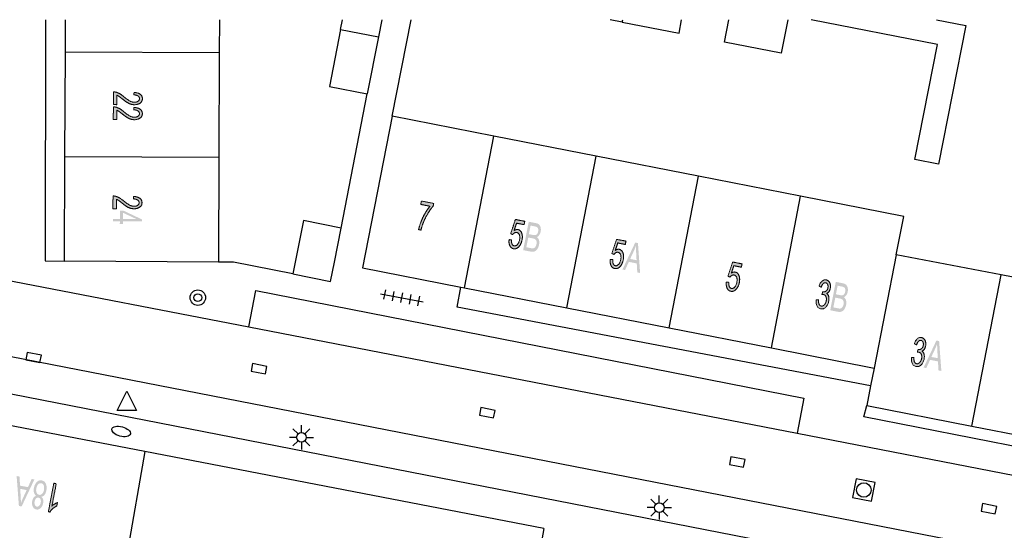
# Model space of a CAD drawing. Header units: metres. Extents: x 134521 to 134907, y 396000 to 396359.
# Tile 130 of 135: x 134761 to 134812, y 396333 to 396359. Entities that reach past the tile are written whole.
import ezdxf

# ---------------------------------------------------------------- set-up
doc = ezdxf.new("R2010")
doc.units = ezdxf.units.M
doc.header["$MEASUREMENT"] = 0

msp = doc.modelspace()

# ---------------------------------------------------------------- hatches: boundary and pattern name
at = {"linetype": 'Continuous', "lineweight": 0, "extrusion": (0, 0, -1)}
h = msp.add_hatch(color=251, dxfattribs=at)
edge = h.paths.add_edge_path()
edge.add_line((-134766.079, 396354.944), (-134765.902, 396354.945))
edge.add_line((-134765.902, 396354.945), (-134765.905, 396355.606))
edge.add_spline(control_points=[(-134765.905, 396355.606), (-134765.971, 396355.607), (-134766.033, 396355.591), (-134766.134, 396355.565), (-134766.232, 396355.509), (-134766.33, 396355.453), (-134766.458, 396355.348), (-134766.658, 396355.184), (-134766.775, 396355.127), (-134766.892, 396355.069), (-134766.997, 396355.069), (-134767.106, 396355.068), (-134767.181, 396355.12), (-134767.257, 396355.172), (-134767.257, 396355.256), (-134767.257, 396355.344), (-134767.178, 396355.398), (-134767.098, 396355.451), (-134766.957, 396355.452)], knot_values=[0, 0, 0, 0.111111, 0.111111, 0.222222, 0.222222, 0.333333, 0.333333, 0.444444, 0.444444, 0.555556, 0.555556, 0.666667, 0.666667, 0.777778, 0.777778, 0.888889, 0.888889, 1, 1, 1], degree=2, periodic=0)
edge.add_line((-134766.957, 396355.452), (-134766.977, 396355.579))
edge.add_spline(control_points=[(-134766.977, 396355.579), (-134767.189, 396355.565), (-134767.299, 396355.48), (-134767.41, 396355.395), (-134767.409, 396355.252), (-134767.409, 396355.108), (-134767.289, 396355.025), (-134767.169, 396354.941), (-134766.992, 396354.942), (-134766.902, 396354.942), (-134766.815, 396354.967), (-134766.728, 396354.992), (-134766.632, 396355.05), (-134766.536, 396355.107), (-134766.369, 396355.24), (-134766.23, 396355.351), (-134766.181, 396355.382), (-134766.131, 396355.414), (-134766.081, 396355.434)], knot_values=[0, 0, 0, 0.111111, 0.111111, 0.222222, 0.222222, 0.333333, 0.333333, 0.444444, 0.444444, 0.555556, 0.555556, 0.666667, 0.666667, 0.777778, 0.777778, 0.888889, 0.888889, 1, 1, 1], degree=2, periodic=0)
edge.add_line((-134766.081, 396355.434), (-134766.079, 396354.944))
h = msp.add_hatch(color=251, dxfattribs=at)
edge = h.paths.add_edge_path()
edge.add_line((-134766.076, 396354.168), (-134765.899, 396354.168))
edge.add_line((-134765.899, 396354.168), (-134765.902, 396354.829))
edge.add_spline(control_points=[(-134765.902, 396354.829), (-134765.968, 396354.83), (-134766.03, 396354.814), (-134766.131, 396354.789), (-134766.229, 396354.733), (-134766.327, 396354.677), (-134766.455, 396354.571), (-134766.655, 396354.408), (-134766.772, 396354.35), (-134766.889, 396354.292), (-134766.993, 396354.292), (-134767.103, 396354.292), (-134767.178, 396354.343), (-134767.254, 396354.395), (-134767.254, 396354.479), (-134767.254, 396354.567), (-134767.175, 396354.621), (-134767.095, 396354.674), (-134766.954, 396354.676)], knot_values=[0, 0, 0, 0.111111, 0.111111, 0.222222, 0.222222, 0.333333, 0.333333, 0.444444, 0.444444, 0.555556, 0.555556, 0.666667, 0.666667, 0.777778, 0.777778, 0.888889, 0.888889, 1, 1, 1], degree=2, periodic=0)
edge.add_line((-134766.954, 396354.676), (-134766.974, 396354.802))
edge.add_spline(control_points=[(-134766.974, 396354.802), (-134767.185, 396354.788), (-134767.296, 396354.703), (-134767.407, 396354.618), (-134767.406, 396354.476), (-134767.405, 396354.332), (-134767.285, 396354.248), (-134767.165, 396354.165), (-134766.989, 396354.165), (-134766.899, 396354.166), (-134766.812, 396354.191), (-134766.725, 396354.216), (-134766.629, 396354.273), (-134766.533, 396354.33), (-134766.366, 396354.463), (-134766.227, 396354.574), (-134766.178, 396354.605), (-134766.128, 396354.637), (-134766.078, 396354.658)], knot_values=[0, 0, 0, 0.111111, 0.111111, 0.222222, 0.222222, 0.333333, 0.333333, 0.444444, 0.444444, 0.555556, 0.555556, 0.666667, 0.666667, 0.777778, 0.777778, 0.888889, 0.888889, 1, 1, 1], degree=2, periodic=0)
edge.add_line((-134766.078, 396354.658), (-134766.076, 396354.168))
h = msp.add_hatch(color=251, dxfattribs=at)
edge = h.paths.add_edge_path()
edge.add_line((-134766.058, 396349.553), (-134765.881, 396349.554))
edge.add_line((-134765.881, 396349.554), (-134765.884, 396350.215))
edge.add_spline(control_points=[(-134765.884, 396350.215), (-134765.95, 396350.216), (-134766.012, 396350.2), (-134766.113, 396350.174), (-134766.211, 396350.118), (-134766.309, 396350.062), (-134766.437, 396349.957), (-134766.637, 396349.793), (-134766.754, 396349.736), (-134766.871, 396349.678), (-134766.976, 396349.678), (-134767.085, 396349.677), (-134767.16, 396349.729), (-134767.236, 396349.781), (-134767.236, 396349.865), (-134767.236, 396349.953), (-134767.157, 396350.007), (-134767.077, 396350.06), (-134766.936, 396350.061)], knot_values=[0, 0, 0, 0.111111, 0.111111, 0.222222, 0.222222, 0.333333, 0.333333, 0.444444, 0.444444, 0.555556, 0.555556, 0.666667, 0.666667, 0.777778, 0.777778, 0.888889, 0.888889, 1, 1, 1], degree=2, periodic=0)
edge.add_line((-134766.936, 396350.061), (-134766.956, 396350.188))
edge.add_spline(control_points=[(-134766.956, 396350.188), (-134767.168, 396350.174), (-134767.278, 396350.089), (-134767.389, 396350.004), (-134767.388, 396349.861), (-134767.388, 396349.717), (-134767.268, 396349.634), (-134767.148, 396349.55), (-134766.971, 396349.551), (-134766.881, 396349.552), (-134766.794, 396349.576), (-134766.707, 396349.601), (-134766.611, 396349.659), (-134766.515, 396349.716), (-134766.348, 396349.849), (-134766.209, 396349.96), (-134766.16, 396349.991), (-134766.11, 396350.023), (-134766.06, 396350.043)], knot_values=[0, 0, 0, 0.111111, 0.111111, 0.222222, 0.222222, 0.333333, 0.333333, 0.444444, 0.444444, 0.555556, 0.555556, 0.666667, 0.666667, 0.777778, 0.777778, 0.888889, 0.888889, 1, 1, 1], degree=2, periodic=0)
edge.add_line((-134766.06, 396350.043), (-134766.058, 396349.553))
h = msp.add_hatch(color=251, dxfattribs=at)
edge = h.paths.add_edge_path()
edge.add_line((-134781.844, 396349.776), (-134781.878, 396349.95))
edge.add_line((-134781.878, 396349.95), (-134782.513, 396349.825))
edge.add_line((-134782.513, 396349.825), (-134782.486, 396349.685))
edge.add_spline(control_points=[(-134782.486, 396349.685), (-134782.363, 396349.553), (-134782.222, 396349.323), (-134782.082, 396349.093), (-134781.98, 396348.841), (-134781.908, 396348.664), (-134781.855, 396348.446)], knot_values=[0, 0, 0, 0.333333, 0.333333, 0.666667, 0.666667, 1, 1, 1], degree=2, periodic=0)
edge.add_line((-134781.855, 396348.446), (-134781.731, 396348.47))
edge.add_spline(control_points=[(-134781.731, 396348.47), (-134781.767, 396348.643), (-134781.859, 396348.881), (-134781.95, 396349.118), (-134782.076, 396349.331), (-134782.202, 396349.543), (-134782.325, 396349.682)], knot_values=[0, 0, 0, 0.333333, 0.333333, 0.666667, 0.666667, 1, 1, 1], degree=2, periodic=0)
edge.add_line((-134782.325, 396349.682), (-134781.844, 396349.776))
at = {"linetype": 'Continuous', "lineweight": 0}
h = msp.add_hatch(color=251, dxfattribs=at)
h.paths.add_polyline_path([(134766.406, 396348.769), (134766.237, 396348.77), (134766.238, 396348.905), (134765.879, 396348.906), (134765.879, 396349.029), (134766.238, 396349.027), (134766.24, 396349.461), (134766.409, 396349.46), (134767.379, 396349.001), (134767.379, 396348.9), (134766.407, 396348.904)])
h.paths.add_polyline_path([(134767.085, 396349.024), (134766.407, 396349.027), (134766.409, 396349.34)], flags=16)
at = {"linetype": 'Continuous', "lineweight": 0, "extrusion": (0, 0, -1)}
h = msp.add_hatch(color=251, dxfattribs=at)
edge = h.paths.add_edge_path()
edge.add_line((-134786.425, 396347.952), (-134786.554, 396347.943))
edge.add_spline(control_points=[(-134786.554, 396347.943), (-134786.541, 396347.801), (-134786.578, 396347.722), (-134786.616, 396347.642), (-134786.688, 396347.628), (-134786.776, 396347.61), (-134786.855, 396347.697), (-134786.935, 396347.784), (-134786.967, 396347.947), (-134786.997, 396348.102), (-134786.957, 396348.203), (-134786.917, 396348.304), (-134786.822, 396348.322), (-134786.764, 396348.334), (-134786.709, 396348.303), (-134786.655, 396348.272), (-134786.616, 396348.214)], knot_values=[0, 0, 0, 0.125, 0.125, 0.25, 0.25, 0.375, 0.375, 0.5, 0.5, 0.625, 0.625, 0.75, 0.75, 0.875, 0.875, 1, 1, 1], degree=2, periodic=0)
edge.add_line((-134786.616, 396348.214), (-134786.507, 396348.258))
edge.add_line((-134786.507, 396348.258), (-134786.75, 396348.996))
edge.add_line((-134786.75, 396348.996), (-134787.238, 396348.901))
edge.add_line((-134787.238, 396348.901), (-134787.204, 396348.728))
edge.add_line((-134787.204, 396348.728), (-134786.813, 396348.804))
edge.add_line((-134786.813, 396348.804), (-134786.682, 396348.42))
edge.add_spline(control_points=[(-134786.682, 396348.42), (-134786.789, 396348.494), (-134786.886, 396348.475), (-134787.014, 396348.45), (-134787.077, 396348.299), (-134787.139, 396348.148), (-134787.098, 396347.938), (-134787.058, 396347.738), (-134786.952, 396347.608), (-134786.823, 396347.447), (-134786.659, 396347.479), (-134786.526, 396347.506), (-134786.463, 396347.635), (-134786.4, 396347.764), (-134786.425, 396347.952)], knot_values=[0, 0, 0, 0.142857, 0.142857, 0.285714, 0.285714, 0.428571, 0.428571, 0.571429, 0.571429, 0.714286, 0.714286, 0.857143, 0.857143, 1, 1, 1], degree=2, periodic=0)
h = msp.add_hatch(color=251, dxfattribs=at)
edge = h.paths.add_edge_path()
edge.add_line((-134787.155, 396347.408), (-134787.443, 396348.88))
edge.add_line((-134787.443, 396348.88), (-134787.811, 396348.808))
edge.add_spline(control_points=[(-134787.811, 396348.808), (-134787.923, 396348.786), (-134787.982, 396348.728), (-134788.042, 396348.67), (-134788.062, 396348.57), (-134788.082, 396348.469), (-134788.062, 396348.368), (-134788.044, 396348.274), (-134787.993, 396348.197), (-134787.943, 396348.12), (-134787.864, 396348.082), (-134787.946, 396348.026), (-134787.975, 396347.922), (-134788.005, 396347.818), (-134787.979, 396347.69), (-134787.959, 396347.586), (-134787.913, 396347.503), (-134787.866, 396347.42), (-134787.814, 396347.38), (-134787.762, 396347.34), (-134787.692, 396347.328), (-134787.623, 396347.317), (-134787.529, 396347.335)], knot_values=[0, 0, 0, 0.090909, 0.090909, 0.181818, 0.181818, 0.272727, 0.272727, 0.363636, 0.363636, 0.454545, 0.454545, 0.545455, 0.545455, 0.636364, 0.636364, 0.727273, 0.727273, 0.818182, 0.818182, 0.909091, 0.909091, 1, 1, 1], degree=2, periodic=0)
edge.add_line((-134787.529, 396347.335), (-134787.155, 396347.408))
edge = h.paths.add_edge_path(flags=16)
edge.add_line((-134787.319, 396347.557), (-134787.563, 396347.509))
edge.add_spline(control_points=[(-134787.563, 396347.509), (-134787.626, 396347.496), (-134787.653, 396347.498), (-134787.701, 396347.502), (-134787.736, 396347.524), (-134787.772, 396347.546), (-134787.802, 396347.596), (-134787.832, 396347.646), (-134787.846, 396347.716), (-134787.862, 396347.799), (-134787.845, 396347.865), (-134787.828, 396347.931), (-134787.783, 396347.966), (-134787.738, 396348), (-134787.645, 396348.018)], knot_values=[0, 0, 0, 0.142857, 0.142857, 0.285714, 0.285714, 0.428571, 0.428571, 0.571429, 0.571429, 0.714286, 0.714286, 0.857143, 0.857143, 1, 1, 1], degree=2, periodic=0)
edge.add_line((-134787.645, 396348.018), (-134787.418, 396348.063))
edge.add_line((-134787.418, 396348.063), (-134787.319, 396347.557))
edge = h.paths.add_edge_path(flags=16)
edge.add_line((-134787.452, 396348.237), (-134787.664, 396348.195))
edge.add_spline(control_points=[(-134787.664, 396348.195), (-134787.75, 396348.178), (-134787.791, 396348.188), (-134787.845, 396348.2), (-134787.88, 396348.246), (-134787.915, 396348.293), (-134787.93, 396348.37), (-134787.944, 396348.443), (-134787.932, 396348.503), (-134787.919, 396348.564), (-134787.88, 396348.593), (-134787.84, 396348.622), (-134787.735, 396348.642)], knot_values=[0, 0, 0, 0.166667, 0.166667, 0.333333, 0.333333, 0.5, 0.5, 0.666667, 0.666667, 0.833333, 0.833333, 1, 1, 1], degree=2, periodic=0)
edge.add_line((-134787.735, 396348.642), (-134787.539, 396348.681))
edge.add_line((-134787.539, 396348.681), (-134787.452, 396348.237))
h = msp.add_hatch(color=251, dxfattribs=at)
edge = h.paths.add_edge_path()
edge.add_line((-134791.674, 396346.925), (-134791.803, 396346.916))
edge.add_spline(control_points=[(-134791.803, 396346.916), (-134791.79, 396346.775), (-134791.828, 396346.695), (-134791.865, 396346.615), (-134791.938, 396346.601), (-134792.025, 396346.584), (-134792.105, 396346.671), (-134792.184, 396346.758), (-134792.216, 396346.921), (-134792.246, 396347.076), (-134792.206, 396347.177), (-134792.166, 396347.277), (-134792.072, 396347.296), (-134792.013, 396347.307), (-134791.959, 396347.276), (-134791.904, 396347.246), (-134791.865, 396347.187)], knot_values=[0, 0, 0, 0.125, 0.125, 0.25, 0.25, 0.375, 0.375, 0.5, 0.5, 0.625, 0.625, 0.75, 0.75, 0.875, 0.875, 1, 1, 1], degree=2, periodic=0)
edge.add_line((-134791.865, 396347.187), (-134791.756, 396347.232))
edge.add_line((-134791.756, 396347.232), (-134791.999, 396347.969))
edge.add_line((-134791.999, 396347.969), (-134792.487, 396347.874))
edge.add_line((-134792.487, 396347.874), (-134792.453, 396347.701))
edge.add_line((-134792.453, 396347.701), (-134792.062, 396347.778))
edge.add_line((-134792.062, 396347.778), (-134791.932, 396347.393))
edge.add_spline(control_points=[(-134791.932, 396347.393), (-134792.038, 396347.468), (-134792.135, 396347.449), (-134792.264, 396347.424), (-134792.326, 396347.273), (-134792.388, 396347.122), (-134792.347, 396346.912), (-134792.308, 396346.712), (-134792.201, 396346.581), (-134792.072, 396346.421), (-134791.909, 396346.453), (-134791.775, 396346.479), (-134791.712, 396346.608), (-134791.649, 396346.737), (-134791.674, 396346.925)], knot_values=[0, 0, 0, 0.142857, 0.142857, 0.285714, 0.285714, 0.428571, 0.428571, 0.571429, 0.571429, 0.714286, 0.714286, 0.857143, 0.857143, 1, 1, 1], degree=2, periodic=0)
h = msp.add_hatch(color=251, dxfattribs=at)
h.paths.add_polyline_path([(-134793.22, 396346.222), (-134793.108, 396347.772), (-134792.967, 396347.8), (-134792.302, 396346.401), (-134792.44, 396346.375), (-134792.634, 396346.799), (-134793.046, 396346.718), (-134793.073, 396346.251)])
edge = h.paths.add_edge_path(flags=16)
edge.add_line((-134792.703, 396346.95), (-134793.036, 396346.885))
edge.add_line((-134793.036, 396346.885), (-134793.013, 396347.313))
edge.add_spline(control_points=[(-134793.013, 396347.313), (-134793.004, 396347.509), (-134793.004, 396347.632), (-134792.957, 396347.494), (-134792.896, 396347.361)], knot_values=[0, 0, 0, 0.5, 0.5, 1, 1, 1], degree=2, periodic=0)
edge.add_line((-134792.896, 396347.361), (-134792.703, 396346.95))
h = msp.add_hatch(color=251, dxfattribs=at)
edge = h.paths.add_edge_path()
edge.add_line((-134797.693, 396345.747), (-134797.823, 396345.738))
edge.add_spline(control_points=[(-134797.823, 396345.738), (-134797.81, 396345.597), (-134797.847, 396345.517), (-134797.885, 396345.437), (-134797.957, 396345.423), (-134798.045, 396345.406), (-134798.124, 396345.493), (-134798.204, 396345.58), (-134798.235, 396345.743), (-134798.266, 396345.898), (-134798.226, 396345.998), (-134798.186, 396346.099), (-134798.091, 396346.118), (-134798.033, 396346.129), (-134797.978, 396346.098), (-134797.924, 396346.068), (-134797.885, 396346.009)], knot_values=[0, 0, 0, 0.125, 0.125, 0.25, 0.25, 0.375, 0.375, 0.5, 0.5, 0.625, 0.625, 0.75, 0.75, 0.875, 0.875, 1, 1, 1], degree=2, periodic=0)
edge.add_line((-134797.885, 396346.009), (-134797.776, 396346.054))
edge.add_line((-134797.776, 396346.054), (-134798.019, 396346.791))
edge.add_line((-134798.019, 396346.791), (-134798.507, 396346.696))
edge.add_line((-134798.507, 396346.696), (-134798.473, 396346.523))
edge.add_line((-134798.473, 396346.523), (-134798.081, 396346.6))
edge.add_line((-134798.081, 396346.6), (-134797.951, 396346.215))
edge.add_spline(control_points=[(-134797.951, 396346.215), (-134798.058, 396346.29), (-134798.155, 396346.271), (-134798.283, 396346.246), (-134798.345, 396346.095), (-134798.408, 396345.944), (-134798.367, 396345.734), (-134798.327, 396345.534), (-134798.221, 396345.403), (-134798.092, 396345.243), (-134797.929, 396345.275), (-134797.795, 396345.301), (-134797.732, 396345.43), (-134797.669, 396345.559), (-134797.693, 396345.747)], knot_values=[0, 0, 0, 0.142857, 0.142857, 0.285714, 0.285714, 0.428571, 0.428571, 0.571429, 0.571429, 0.714286, 0.714286, 0.857143, 0.857143, 1, 1, 1], degree=2, periodic=0)
h = msp.add_hatch(color=251, dxfattribs=at)
edge = h.paths.add_edge_path()
edge.add_line((-134802.35, 396344.839), (-134802.475, 396344.839))
edge.add_spline(control_points=[(-134802.475, 396344.839), (-134802.466, 396344.681), (-134802.502, 396344.604), (-134802.539, 396344.526), (-134802.611, 396344.512), (-134802.696, 396344.495), (-134802.772, 396344.572), (-134802.847, 396344.649), (-134802.873, 396344.78), (-134802.897, 396344.904), (-134802.859, 396344.996), (-134802.82, 396345.087), (-134802.737, 396345.104), (-134802.703, 396345.11), (-134802.648, 396345.1)], knot_values=[0, 0, 0, 0.142857, 0.142857, 0.285714, 0.285714, 0.428571, 0.428571, 0.571429, 0.571429, 0.714286, 0.714286, 0.857143, 0.857143, 1, 1, 1], degree=2, periodic=0)
edge.add_line((-134802.648, 396345.1), (-134802.692, 396345.256))
edge.add_spline(control_points=[(-134802.692, 396345.256), (-134802.704, 396345.251), (-134802.711, 396345.25), (-134802.788, 396345.235), (-134802.862, 396345.283), (-134802.935, 396345.331), (-134802.959, 396345.456), (-134802.979, 396345.556), (-134802.947, 396345.63), (-134802.915, 396345.704), (-134802.844, 396345.718), (-134802.773, 396345.731), (-134802.714, 396345.674), (-134802.654, 396345.617), (-134802.614, 396345.486)], knot_values=[0, 0, 0, 0.142857, 0.142857, 0.285714, 0.285714, 0.428571, 0.428571, 0.571429, 0.571429, 0.714286, 0.714286, 0.857143, 0.857143, 1, 1, 1], degree=2, periodic=0)
edge.add_line((-134802.614, 396345.486), (-134802.5, 396345.543))
edge.add_spline(control_points=[(-134802.5, 396345.543), (-134802.558, 396345.72), (-134802.656, 396345.804), (-134802.754, 396345.889), (-134802.87, 396345.866), (-134802.951, 396345.85), (-134803.008, 396345.786), (-134803.066, 396345.721), (-134803.084, 396345.624), (-134803.102, 396345.528), (-134803.083, 396345.428), (-134803.064, 396345.333), (-134803.015, 396345.261), (-134802.965, 396345.19), (-134802.889, 396345.157), (-134802.97, 396345.11), (-134803, 396345.005), (-134803.029, 396344.901), (-134803.002, 396344.759), (-134802.964, 396344.566), (-134802.844, 396344.451), (-134802.724, 396344.335), (-134802.581, 396344.363), (-134802.452, 396344.388), (-134802.389, 396344.521), (-134802.326, 396344.653), (-134802.35, 396344.839)], knot_values=[0, 0, 0, 0.076923, 0.076923, 0.153846, 0.153846, 0.230769, 0.230769, 0.307692, 0.307692, 0.384615, 0.384615, 0.461538, 0.461538, 0.538462, 0.538462, 0.615385, 0.615385, 0.692308, 0.692308, 0.769231, 0.769231, 0.846154, 0.846154, 0.923077, 0.923077, 1, 1, 1], degree=2, periodic=0)
h = msp.add_hatch(color=251, dxfattribs=at)
edge = h.paths.add_edge_path()
edge.add_line((-134803.079, 396344.291), (-134803.367, 396345.763))
edge.add_line((-134803.367, 396345.763), (-134803.735, 396345.691))
edge.add_spline(control_points=[(-134803.735, 396345.691), (-134803.847, 396345.669), (-134803.906, 396345.611), (-134803.966, 396345.553), (-134803.986, 396345.453), (-134804.006, 396345.352), (-134803.986, 396345.251), (-134803.968, 396345.157), (-134803.917, 396345.08), (-134803.867, 396345.003), (-134803.788, 396344.965), (-134803.87, 396344.909), (-134803.899, 396344.805), (-134803.929, 396344.701), (-134803.903, 396344.573), (-134803.883, 396344.469), (-134803.837, 396344.386), (-134803.79, 396344.303), (-134803.738, 396344.263), (-134803.686, 396344.223), (-134803.616, 396344.211), (-134803.547, 396344.2), (-134803.453, 396344.218)], knot_values=[0, 0, 0, 0.090909, 0.090909, 0.181818, 0.181818, 0.272727, 0.272727, 0.363636, 0.363636, 0.454545, 0.454545, 0.545455, 0.545455, 0.636364, 0.636364, 0.727273, 0.727273, 0.818182, 0.818182, 0.909091, 0.909091, 1, 1, 1], degree=2, periodic=0)
edge.add_line((-134803.453, 396344.218), (-134803.079, 396344.291))
edge = h.paths.add_edge_path(flags=16)
edge.add_line((-134803.243, 396344.44), (-134803.487, 396344.392))
edge.add_spline(control_points=[(-134803.487, 396344.392), (-134803.55, 396344.379), (-134803.577, 396344.381), (-134803.625, 396344.385), (-134803.66, 396344.407), (-134803.696, 396344.429), (-134803.726, 396344.479), (-134803.756, 396344.529), (-134803.77, 396344.599), (-134803.786, 396344.682), (-134803.769, 396344.748), (-134803.752, 396344.814), (-134803.707, 396344.849), (-134803.662, 396344.883), (-134803.569, 396344.901)], knot_values=[0, 0, 0, 0.142857, 0.142857, 0.285714, 0.285714, 0.428571, 0.428571, 0.571429, 0.571429, 0.714286, 0.714286, 0.857143, 0.857143, 1, 1, 1], degree=2, periodic=0)
edge.add_line((-134803.569, 396344.901), (-134803.342, 396344.946))
edge.add_line((-134803.342, 396344.946), (-134803.243, 396344.44))
edge = h.paths.add_edge_path(flags=16)
edge.add_line((-134803.376, 396345.12), (-134803.588, 396345.078))
edge.add_spline(control_points=[(-134803.588, 396345.078), (-134803.674, 396345.061), (-134803.715, 396345.071), (-134803.769, 396345.083), (-134803.804, 396345.129), (-134803.839, 396345.176), (-134803.854, 396345.253), (-134803.868, 396345.326), (-134803.856, 396345.386), (-134803.843, 396345.447), (-134803.804, 396345.476), (-134803.764, 396345.505), (-134803.659, 396345.525)], knot_values=[0, 0, 0, 0.166667, 0.166667, 0.333333, 0.333333, 0.5, 0.5, 0.666667, 0.666667, 0.833333, 0.833333, 1, 1, 1], degree=2, periodic=0)
edge.add_line((-134803.659, 396345.525), (-134803.463, 396345.564))
edge.add_line((-134803.463, 396345.564), (-134803.376, 396345.12))
h = msp.add_hatch(color=251, dxfattribs=at)
edge = h.paths.add_edge_path()
edge.add_line((-134807.296, 396341.851), (-134807.421, 396341.851))
edge.add_spline(control_points=[(-134807.421, 396341.851), (-134807.412, 396341.693), (-134807.449, 396341.616), (-134807.485, 396341.538), (-134807.557, 396341.524), (-134807.643, 396341.508), (-134807.718, 396341.585), (-134807.794, 396341.662), (-134807.819, 396341.793), (-134807.843, 396341.917), (-134807.805, 396342.009), (-134807.766, 396342.1), (-134807.682, 396342.116), (-134807.648, 396342.123), (-134807.593, 396342.113)], knot_values=[0, 0, 0, 0.142857, 0.142857, 0.285714, 0.285714, 0.428571, 0.428571, 0.571429, 0.571429, 0.714286, 0.714286, 0.857143, 0.857143, 1, 1, 1], degree=2, periodic=0)
edge.add_line((-134807.593, 396342.113), (-134807.637, 396342.268))
edge.add_spline(control_points=[(-134807.637, 396342.268), (-134807.649, 396342.264), (-134807.656, 396342.262), (-134807.733, 396342.248), (-134807.807, 396342.296), (-134807.88, 396342.344), (-134807.904, 396342.47), (-134807.923, 396342.569), (-134807.891, 396342.643), (-134807.859, 396342.717), (-134807.788, 396342.731), (-134807.718, 396342.744), (-134807.658, 396342.687), (-134807.598, 396342.629), (-134807.559, 396342.499)], knot_values=[0, 0, 0, 0.142857, 0.142857, 0.285714, 0.285714, 0.428571, 0.428571, 0.571429, 0.571429, 0.714286, 0.714286, 0.857143, 0.857143, 1, 1, 1], degree=2, periodic=0)
edge.add_line((-134807.559, 396342.499), (-134807.445, 396342.555))
edge.add_spline(control_points=[(-134807.445, 396342.555), (-134807.502, 396342.732), (-134807.6, 396342.817), (-134807.698, 396342.902), (-134807.814, 396342.879), (-134807.895, 396342.864), (-134807.952, 396342.799), (-134808.01, 396342.734), (-134808.028, 396342.638), (-134808.047, 396342.542), (-134808.028, 396342.441), (-134808.009, 396342.346), (-134807.96, 396342.275), (-134807.911, 396342.203), (-134807.835, 396342.17), (-134807.916, 396342.123), (-134807.946, 396342.019), (-134807.975, 396341.915), (-134807.948, 396341.772), (-134807.911, 396341.579), (-134807.791, 396341.463), (-134807.671, 396341.348), (-134807.528, 396341.375), (-134807.399, 396341.4), (-134807.336, 396341.532), (-134807.273, 396341.665), (-134807.296, 396341.851)], knot_values=[0, 0, 0, 0.076923, 0.076923, 0.153846, 0.153846, 0.230769, 0.230769, 0.307692, 0.307692, 0.384615, 0.384615, 0.461538, 0.461538, 0.538462, 0.538462, 0.615385, 0.615385, 0.692308, 0.692308, 0.769231, 0.769231, 0.846154, 0.846154, 0.923077, 0.923077, 1, 1, 1], degree=2, periodic=0)
h = msp.add_hatch(color=251, dxfattribs=at)
h.paths.add_polyline_path([(-134808.843, 396341.147), (-134808.727, 396342.697), (-134808.586, 396342.724), (-134807.924, 396341.324), (-134808.062, 396341.298), (-134808.256, 396341.722), (-134808.667, 396341.643), (-134808.695, 396341.175)])
edge = h.paths.add_edge_path(flags=16)
edge.add_line((-134808.324, 396341.873), (-134808.657, 396341.809))
edge.add_line((-134808.657, 396341.809), (-134808.633, 396342.238))
edge.add_spline(control_points=[(-134808.633, 396342.238), (-134808.623, 396342.433), (-134808.623, 396342.556), (-134808.576, 396342.419), (-134808.516, 396342.285)], knot_values=[0, 0, 0, 0.5, 0.5, 1, 1, 1], degree=2, periodic=0)
edge.add_line((-134808.516, 396342.285), (-134808.324, 396341.873))
h = msp.add_hatch(color=251, dxfattribs=at)
h.paths.add_polyline_path([(-134761.144, 396334.125), (-134761.805, 396335.525), (-134761.667, 396335.552), (-134761.474, 396335.127), (-134761.062, 396335.206), (-134761.034, 396335.674), (-134760.886, 396335.702), (-134761.003, 396334.152)])
edge = h.paths.add_edge_path(flags=16)
edge.add_line((-134761.405, 396334.976), (-134761.072, 396335.04))
edge.add_line((-134761.072, 396335.04), (-134761.096, 396334.611))
edge.add_spline(control_points=[(-134761.096, 396334.611), (-134761.107, 396334.416), (-134761.107, 396334.293), (-134761.153, 396334.43), (-134761.214, 396334.564)], knot_values=[0, 0, 0, 0.5, 0.5, 1, 1, 1], degree=2, periodic=0)
edge.add_line((-134761.214, 396334.564), (-134761.405, 396334.976))
h = msp.add_hatch(color=251, dxfattribs=at)
edge = h.paths.add_edge_path()
edge.add_spline(control_points=[(-134762.169, 396334.626), (-134762.236, 396334.57), (-134762.258, 396334.487), (-134762.28, 396334.404), (-134762.259, 396334.298), (-134762.228, 396334.137), (-134762.13, 396334.043), (-134762.032, 396333.948), (-134761.905, 396333.973), (-134761.776, 396333.997), (-134761.719, 396334.124), (-134761.663, 396334.251), (-134761.694, 396334.412), (-134761.713, 396334.514), (-134761.764, 396334.583), (-134761.814, 396334.652), (-134761.895, 396334.679), (-134761.813, 396334.74), (-134761.785, 396334.848), (-134761.756, 396334.956), (-134761.783, 396335.092), (-134761.819, 396335.281), (-134761.933, 396335.393), (-134762.047, 396335.504), (-134762.192, 396335.476), (-134762.337, 396335.448), (-134762.401, 396335.302), (-134762.465, 396335.156), (-134762.428, 396334.963), (-134762.401, 396334.819), (-134762.333, 396334.731), (-134762.266, 396334.644), (-134762.169, 396334.626)], knot_values=[0, 0, 0, 0.0625, 0.0625, 0.125, 0.125, 0.1875, 0.1875, 0.25, 0.25, 0.3125, 0.3125, 0.375, 0.375, 0.4375, 0.4375, 0.5, 0.5, 0.5625, 0.5625, 0.625, 0.625, 0.6875, 0.6875, 0.75, 0.75, 0.8125, 0.8125, 0.875, 0.875, 0.9375, 0.9375, 1, 1, 1], degree=2, periodic=0)
edge = h.paths.add_edge_path(flags=16)
edge.add_spline(control_points=[(-134762.304, 396334.988), (-134762.319, 396335.066), (-134762.309, 396335.143), (-134762.299, 396335.22), (-134762.258, 396335.269), (-134762.218, 396335.318), (-134762.162, 396335.328), (-134762.076, 396335.345), (-134762.004, 396335.272), (-134761.932, 396335.199), (-134761.907, 396335.071), (-134761.882, 396334.94), (-134761.923, 396334.844), (-134761.964, 396334.747), (-134762.051, 396334.73), (-134762.136, 396334.714), (-134762.208, 396334.788), (-134762.28, 396334.861), (-134762.304, 396334.988)], knot_values=[0, 0, 0, 0.111111, 0.111111, 0.222222, 0.222222, 0.333333, 0.333333, 0.444444, 0.444444, 0.555556, 0.555556, 0.666667, 0.666667, 0.777778, 0.777778, 0.888889, 0.888889, 1, 1, 1], degree=2, periodic=0)
edge = h.paths.add_edge_path(flags=16)
edge.add_spline(control_points=[(-134762.134, 396334.315), (-134762.154, 396334.42), (-134762.122, 396334.494), (-134762.09, 396334.569), (-134762.019, 396334.583), (-134761.949, 396334.596), (-134761.893, 396334.539), (-134761.836, 396334.482), (-134761.818, 396334.386), (-134761.798, 396334.287), (-134761.831, 396334.211), (-134761.863, 396334.134), (-134761.931, 396334.121), (-134762, 396334.108), (-134762.058, 396334.165), (-134762.116, 396334.223), (-134762.134, 396334.315)], knot_values=[0, 0, 0, 0.125, 0.125, 0.25, 0.25, 0.375, 0.375, 0.5, 0.5, 0.625, 0.625, 0.75, 0.75, 0.875, 0.875, 1, 1, 1], degree=2, periodic=0)
h = msp.add_hatch(color=251, dxfattribs=at)
edge = h.paths.add_edge_path()
edge.add_line((-134762.818, 396335.33), (-134762.939, 396335.307))
edge.add_line((-134762.939, 396335.307), (-134762.717, 396334.155))
edge.add_spline(control_points=[(-134762.717, 396334.155), (-134762.772, 396334.209), (-134762.855, 396334.257), (-134762.938, 396334.306), (-134763, 396334.326)], knot_values=[0, 0, 0, 0.5, 0.5, 1, 1, 1], degree=2, periodic=0)
edge.add_line((-134763, 396334.326), (-134762.966, 396334.152))
edge.add_spline(control_points=[(-134762.966, 396334.152), (-134762.851, 396334.1), (-134762.756, 396334.013), (-134762.661, 396333.926), (-134762.611, 396333.837)], knot_values=[0, 0, 0, 0.5, 0.5, 1, 1, 1], degree=2, periodic=0)
edge.add_line((-134762.611, 396333.837), (-134762.533, 396333.852))
edge.add_line((-134762.533, 396333.852), (-134762.818, 396335.33))

# ---------------------------------------------------------------- linework, layer by layer
at = {"color": 251}
for p, q in [((134762.383, 396359.346), (134762.36, 396346.85)), ((134763.413, 396357.682), (134763.42, 396359.346)), ((134771.402, 396359.346), (134771.395, 396357.651)), ((134777.685, 396358.835), (134777.785, 396359.346)), ((134779.823, 396359.346), (134779.648, 396358.452)), ((134780.365, 396354.343), (134781.344, 396359.346)), ((134792.293, 396359.225), (134791.675, 396359.346)), ((134792.293, 396359.225), (134792.317, 396359.346)), ((134792.293, 396359.225), (134795.237, 396358.648)), ((134795.237, 396358.648), (134795.374, 396359.346)), ((134797.599, 396358.186), (134797.826, 396359.346)), ((134800.883, 396359.346), (134800.543, 396357.61)), ((134808.639, 396358.061), (134802.085, 396359.346)), ((134808.595, 396359.346), (134810.107, 396359.05)), ((134777.685, 396358.835), (134777.11, 396355.891)), ((134777.685, 396358.835), (134779.648, 396358.452)), ((134810.107, 396359.05), (134808.699, 396351.869)), ((134779.648, 396358.452), (134779.073, 396355.508)), ((134800.543, 396357.61), (134797.599, 396358.186)), ((134763.392, 396352.254), (134763.413, 396357.682)), ((134763.413, 396357.682), (134771.395, 396357.651)), ((134807.472, 396352.11), (134808.639, 396358.061)), ((134771.395, 396357.651), (134771.372, 396352.223)), ((134777.11, 396355.891), (134779.073, 396355.508)), ((134777.72, 396348.55), (134779.073, 396355.508)), ((134780.365, 396354.343), (134778.83, 396346.49)), ((134785.629, 396353.313), (134780.365, 396354.343)), ((134784.113, 396345.456), (134785.629, 396353.313)), ((134790.934, 396352.275), (134785.629, 396353.313)), ((134763.37, 396346.83), (134763.392, 396352.254)), ((134763.392, 396352.254), (134771.372, 396352.223)), ((134771.372, 396352.223), (134771.35, 396346.79)), ((134789.418, 396344.418), (134790.934, 396352.275)), ((134796.24, 396351.236), (134790.934, 396352.275)), ((134808.699, 396351.869), (134807.472, 396352.11)), ((134794.724, 396343.38), (134796.24, 396351.236)), ((134801.545, 396350.198), (134796.24, 396351.236)), ((134800.029, 396342.341), (134801.545, 396350.198)), ((134806.892, 396349.152), (134801.545, 396350.198)), ((134806.503, 396347.166), (134806.892, 396349.152)), ((134775.77, 396348.95), (134775.21, 396346.18)), ((134777.72, 396348.55), (134775.77, 396348.95)), ((134777.368, 396346.781), (134777.72, 396348.55)), ((134806.503, 396347.166), (134805.35, 396341.3)), ((134811.939, 396346.125), (134806.503, 396347.166)), ((134762.36, 396346.85), (134763.37, 396346.83)), ((134771.35, 396346.79), (134763.37, 396346.83)), ((134772.14, 396346.79), (134771.35, 396346.79)), ((134775.21, 396346.18), (134772.14, 396346.79)), ((134777.17, 396345.79), (134777.368, 396346.781)), ((134778.83, 396346.49), (134783.93, 396345.492)), ((134775.21, 396346.18), (134777.17, 396345.79)), ((134810.425, 396338.293), (134811.939, 396346.125)), ((134820.9, 396344.41), (134811.939, 396346.125)), ((134760.228, 396345.894), (134772.92, 396343.432)), ((134783.73, 396344.45), (134783.93, 396345.492)), ((134783.93, 396345.492), (134784.113, 396345.456)), ((134784.113, 396345.456), (134789.418, 396344.418)), ((134772.92, 396343.432), (134773.296, 396345.317)), ((134773.296, 396345.317), (134801.705, 396339.738)), ((134779.757, 396345.152), (134781.967, 396344.734)), ((134779.931, 396344.865), (134780.024, 396345.356)), ((134780.373, 396344.781), (134780.466, 396345.272)), ((134780.816, 396344.697), (134780.908, 396345.189)), ((134781.258, 396344.614), (134781.351, 396345.105)), ((134781.7, 396344.53), (134781.793, 396345.021)), ((134805.171, 396340.38), (134783.73, 396344.45)), ((134789.418, 396344.418), (134794.724, 396343.38)), ((134772.92, 396343.432), (134801.357, 396337.916)), ((134794.724, 396343.38), (134800.029, 396342.341)), ((134826.039, 396329.14), (134759.474, 396342.1)), ((134800.029, 396342.341), (134805.35, 396341.3)), ((134805.35, 396341.3), (134805.171, 396340.38)), ((134805.171, 396340.38), (134804.97, 396339.35)), ((134825.691, 396327.252), (134759.103, 396340.23)), ((134766.099, 396339.107), (134766.599, 396340.107)), ((134766.599, 396340.107), (134767.099, 396339.107)), ((134801.705, 396339.738), (134801.357, 396337.916)), ((134804.83, 396338.77), (134804.97, 396339.35)), ((134804.97, 396339.35), (134810.425, 396338.293)), ((134767.528, 396336.97), (134756.71, 396339.05)), ((134767.099, 396339.107), (134766.099, 396339.107)), ((134775.656, 396337.956), (134775.656, 396338.331)), ((134815.77, 396336.63), (134804.83, 396338.77)), ((134810.425, 396338.293), (134815.91, 396337.23)), ((134775.479, 396337.883), (134775.214, 396338.148)), ((134775.833, 396337.883), (134776.098, 396338.148)), ((134801.357, 396337.916), (134826.75, 396332.99)), ((134775.406, 396337.706), (134775.031, 396337.706)), ((134775.479, 396337.529), (134775.214, 396337.264)), ((134775.656, 396337.456), (134775.656, 396337.081)), ((134776.098, 396337.264), (134775.833, 396337.529)), ((134775.906, 396337.706), (134776.281, 396337.706)), ((134767.528, 396336.97), (134765.525, 396325.428)), ((134788.233, 396332.99), (134767.528, 396336.97)), ((134794.216, 396334.318), (134794.216, 396334.693)), ((134794.039, 396334.245), (134793.774, 396334.51)), ((134794.393, 396334.245), (134794.658, 396334.51)), ((134793.966, 396334.068), (134793.591, 396334.068)), ((134794.039, 396333.891), (134793.774, 396333.626)), ((134794.216, 396333.818), (134794.216, 396333.443)), ((134794.658, 396333.626), (134794.393, 396333.891)), ((134794.466, 396334.068), (134794.841, 396334.068)), ((134788.233, 396332.99), (134783.818, 396309.641))]:
    msp.add_line(p, q, dxfattribs=at)
at = {"color": 251, "flags": 128}
for points in [[(134761.728, 396341.649), (134762.097, 396341.58), (134762.171, 396341.973), (134761.433, 396342.111), (134761.359, 396341.718), (134761.728, 396341.649)], [(134773.417, 396341.064), (134773.785, 396340.993), (134773.861, 396341.385), (134773.125, 396341.528), (134773.049, 396341.135), (134773.417, 396341.064)], [(134785.255, 396338.783), (134785.623, 396338.712), (134785.699, 396339.104), (134784.963, 396339.247), (134784.887, 396338.854), (134785.255, 396338.783)], [(134798.219, 396336.231), (134798.587, 396336.16), (134798.663, 396336.552), (134797.927, 396336.695), (134797.851, 396336.302), (134798.219, 396336.231)], [(134811.269, 396333.812), (134811.637, 396333.741), (134811.713, 396334.133), (134810.977, 396334.276), (134810.901, 396333.883), (134811.269, 396333.812)]]:
    msp.add_lwpolyline(points, dxfattribs=at)
msp.add_lwpolyline([(134804.236, 396334.584), (134805.218, 396334.394), (134805.408, 396335.376), (134804.426, 396335.566)], close=True, dxfattribs=at)
at = {"color": 251}
for centre, radius in [((134770.282, 396344.947), 0.4), ((134770.282, 396344.947), 0.2), ((134775.656, 396337.706), 0.25), ((134804.822, 396334.98), 0.375), ((134794.216, 396334.068), 0.25)]:
    msp.add_circle(centre, radius, dxfattribs=at)
msp.add_ellipse((134766.303, 396338.012), major_axis=(-0.483, 0.13), ratio=0.493984, dxfattribs=at)
at = {"color": 251, "linetype": 'Continuous', "lineweight": 0}
for points, knots in [([(134766.079, 396354.944), (134765.991, 396354.945), (134765.902, 396354.945), (134765.903, 396355.275), (134765.905, 396355.606), (134765.971, 396355.607), (134766.033, 396355.591), (134766.134, 396355.565), (134766.232, 396355.509), (134766.33, 396355.453), (134766.458, 396355.348), (134766.658, 396355.184), (134766.775, 396355.127), (134766.892, 396355.069), (134766.997, 396355.069), (134767.106, 396355.068), (134767.181, 396355.12), (134767.257, 396355.172), (134767.257, 396355.256), (134767.257, 396355.344), (134767.178, 396355.398), (134767.098, 396355.451), (134766.957, 396355.452), (134766.967, 396355.515), (134766.977, 396355.579), (134767.189, 396355.565), (134767.299, 396355.48), (134767.41, 396355.395), (134767.409, 396355.252), (134767.409, 396355.108), (134767.289, 396355.025), (134767.169, 396354.941), (134766.992, 396354.942), (134766.902, 396354.942), (134766.815, 396354.967), (134766.728, 396354.992), (134766.632, 396355.05), (134766.536, 396355.107), (134766.369, 396355.24), (134766.23, 396355.351), (134766.181, 396355.382), (134766.131, 396355.414), (134766.081, 396355.434), (134766.08, 396355.189), (134766.079, 396354.944)], [0, 0, 0, 0.1, 0.1, 0.2, 0.2, 0.222222, 0.222222, 0.244444, 0.244444, 0.266667, 0.266667, 0.288889, 0.288889, 0.311111, 0.311111, 0.333333, 0.333333, 0.355556, 0.355556, 0.377778, 0.377778, 0.4, 0.4, 0.6, 0.6, 0.622222, 0.622222, 0.644444, 0.644444, 0.666667, 0.666667, 0.688889, 0.688889, 0.711111, 0.711111, 0.733333, 0.733333, 0.755556, 0.755556, 0.777778, 0.777778, 0.8, 0.8, 1, 1, 1]), ([(134766.076, 396354.168), (134765.988, 396354.168), (134765.899, 396354.168), (134765.9, 396354.499), (134765.902, 396354.829), (134765.968, 396354.83), (134766.03, 396354.814), (134766.131, 396354.789), (134766.229, 396354.733), (134766.327, 396354.677), (134766.455, 396354.571), (134766.655, 396354.408), (134766.772, 396354.35), (134766.889, 396354.292), (134766.993, 396354.292), (134767.103, 396354.292), (134767.178, 396354.343), (134767.254, 396354.395), (134767.254, 396354.479), (134767.254, 396354.567), (134767.175, 396354.621), (134767.095, 396354.674), (134766.954, 396354.676), (134766.964, 396354.739), (134766.974, 396354.802), (134767.185, 396354.788), (134767.296, 396354.703), (134767.407, 396354.618), (134767.406, 396354.476), (134767.405, 396354.332), (134767.285, 396354.248), (134767.165, 396354.165), (134766.989, 396354.165), (134766.899, 396354.166), (134766.812, 396354.191), (134766.725, 396354.216), (134766.629, 396354.273), (134766.533, 396354.33), (134766.366, 396354.463), (134766.227, 396354.574), (134766.178, 396354.605), (134766.128, 396354.637), (134766.078, 396354.658), (134766.077, 396354.413), (134766.076, 396354.168)], [0, 0, 0, 0.1, 0.1, 0.2, 0.2, 0.222222, 0.222222, 0.244444, 0.244444, 0.266667, 0.266667, 0.288889, 0.288889, 0.311111, 0.311111, 0.333333, 0.333333, 0.355556, 0.355556, 0.377778, 0.377778, 0.4, 0.4, 0.6, 0.6, 0.622222, 0.622222, 0.644444, 0.644444, 0.666667, 0.666667, 0.688889, 0.688889, 0.711111, 0.711111, 0.733333, 0.733333, 0.755556, 0.755556, 0.777778, 0.777778, 0.8, 0.8, 1, 1, 1]), ([(134766.058, 396349.553), (134765.97, 396349.554), (134765.881, 396349.554), (134765.882, 396349.884), (134765.884, 396350.215), (134765.95, 396350.216), (134766.012, 396350.2), (134766.113, 396350.174), (134766.211, 396350.118), (134766.309, 396350.062), (134766.437, 396349.957), (134766.637, 396349.793), (134766.754, 396349.736), (134766.871, 396349.678), (134766.976, 396349.678), (134767.085, 396349.677), (134767.16, 396349.729), (134767.236, 396349.781), (134767.236, 396349.865), (134767.236, 396349.953), (134767.157, 396350.007), (134767.077, 396350.06), (134766.936, 396350.061), (134766.946, 396350.124), (134766.956, 396350.188), (134767.168, 396350.174), (134767.278, 396350.089), (134767.389, 396350.004), (134767.388, 396349.861), (134767.388, 396349.717), (134767.268, 396349.634), (134767.148, 396349.55), (134766.971, 396349.551), (134766.881, 396349.552), (134766.794, 396349.576), (134766.707, 396349.601), (134766.611, 396349.659), (134766.515, 396349.716), (134766.348, 396349.849), (134766.209, 396349.96), (134766.16, 396349.991), (134766.11, 396350.023), (134766.06, 396350.043), (134766.059, 396349.798), (134766.058, 396349.553)], [0, 0, 0, 0.1, 0.1, 0.2, 0.2, 0.222222, 0.222222, 0.244444, 0.244444, 0.266667, 0.266667, 0.288889, 0.288889, 0.311111, 0.311111, 0.333333, 0.333333, 0.355556, 0.355556, 0.377778, 0.377778, 0.4, 0.4, 0.6, 0.6, 0.622222, 0.622222, 0.644444, 0.644444, 0.666667, 0.666667, 0.688889, 0.688889, 0.711111, 0.711111, 0.733333, 0.733333, 0.755556, 0.755556, 0.777778, 0.777778, 0.8, 0.8, 1, 1, 1]), ([(134781.844, 396349.776), (134781.861, 396349.863), (134781.878, 396349.95), (134782.196, 396349.888), (134782.513, 396349.825), (134782.5, 396349.755), (134782.486, 396349.685), (134782.363, 396349.553), (134782.222, 396349.323), (134782.082, 396349.093), (134781.98, 396348.841), (134781.908, 396348.664), (134781.855, 396348.446), (134781.793, 396348.458), (134781.731, 396348.47), (134781.767, 396348.643), (134781.859, 396348.881), (134781.95, 396349.118), (134782.076, 396349.331), (134782.202, 396349.543), (134782.325, 396349.682), (134782.084, 396349.729), (134781.844, 396349.776)], [0, 0, 0, 0.066667, 0.066667, 0.133333, 0.133333, 0.2, 0.2, 0.266667, 0.266667, 0.333333, 0.333333, 0.4, 0.4, 0.6, 0.6, 0.666667, 0.666667, 0.733333, 0.733333, 0.8, 0.8, 1, 1, 1]), ([(134786.425, 396347.952), (134786.489, 396347.947), (134786.554, 396347.943), (134786.541, 396347.801), (134786.578, 396347.722), (134786.616, 396347.642), (134786.688, 396347.628), (134786.776, 396347.61), (134786.855, 396347.697), (134786.935, 396347.784), (134786.967, 396347.947), (134786.997, 396348.102), (134786.957, 396348.203), (134786.917, 396348.304), (134786.822, 396348.322), (134786.764, 396348.334), (134786.709, 396348.303), (134786.655, 396348.272), (134786.616, 396348.214), (134786.561, 396348.236), (134786.507, 396348.258), (134786.629, 396348.627), (134786.75, 396348.996), (134786.994, 396348.948), (134787.238, 396348.901), (134787.221, 396348.814), (134787.204, 396348.728), (134787.008, 396348.766), (134786.813, 396348.804), (134786.747, 396348.612), (134786.682, 396348.42), (134786.789, 396348.494), (134786.886, 396348.475), (134787.014, 396348.45), (134787.077, 396348.299), (134787.139, 396348.148), (134787.098, 396347.938), (134787.058, 396347.738), (134786.952, 396347.608), (134786.823, 396347.447), (134786.659, 396347.479), (134786.526, 396347.506), (134786.463, 396347.635), (134786.4, 396347.764), (134786.425, 396347.952)], [0, 0, 0, 0.25, 0.25, 0.28125, 0.28125, 0.3125, 0.3125, 0.34375, 0.34375, 0.375, 0.375, 0.40625, 0.40625, 0.4375, 0.4375, 0.46875, 0.46875, 0.5, 0.5, 0.541667, 0.541667, 0.583333, 0.583333, 0.625, 0.625, 0.666667, 0.666667, 0.708333, 0.708333, 0.75, 0.75, 0.785714, 0.785714, 0.821429, 0.821429, 0.857143, 0.857143, 0.892857, 0.892857, 0.928571, 0.928571, 0.964286, 0.964286, 1, 1, 1]), ([(134791.674, 396346.925), (134791.738, 396346.921), (134791.803, 396346.916), (134791.79, 396346.775), (134791.828, 396346.695), (134791.865, 396346.615), (134791.938, 396346.601), (134792.025, 396346.584), (134792.105, 396346.671), (134792.184, 396346.758), (134792.216, 396346.921), (134792.246, 396347.076), (134792.206, 396347.177), (134792.166, 396347.277), (134792.072, 396347.296), (134792.013, 396347.307), (134791.959, 396347.276), (134791.904, 396347.246), (134791.865, 396347.187), (134791.811, 396347.209), (134791.756, 396347.232), (134791.878, 396347.601), (134791.999, 396347.969), (134792.243, 396347.922), (134792.487, 396347.874), (134792.47, 396347.788), (134792.453, 396347.701), (134792.257, 396347.739), (134792.062, 396347.778), (134791.997, 396347.585), (134791.932, 396347.393), (134792.038, 396347.468), (134792.135, 396347.449), (134792.264, 396347.424), (134792.326, 396347.273), (134792.388, 396347.122), (134792.347, 396346.912), (134792.308, 396346.712), (134792.201, 396346.581), (134792.072, 396346.421), (134791.909, 396346.453), (134791.775, 396346.479), (134791.712, 396346.608), (134791.649, 396346.737), (134791.674, 396346.925)], [0, 0, 0, 0.25, 0.25, 0.28125, 0.28125, 0.3125, 0.3125, 0.34375, 0.34375, 0.375, 0.375, 0.40625, 0.40625, 0.4375, 0.4375, 0.46875, 0.46875, 0.5, 0.5, 0.541667, 0.541667, 0.583333, 0.583333, 0.625, 0.625, 0.666667, 0.666667, 0.708333, 0.708333, 0.75, 0.75, 0.785714, 0.785714, 0.821429, 0.821429, 0.857143, 0.857143, 0.892857, 0.892857, 0.928571, 0.928571, 0.964286, 0.964286, 1, 1, 1]), ([(134797.693, 396345.747), (134797.758, 396345.743), (134797.823, 396345.738), (134797.81, 396345.597), (134797.847, 396345.517), (134797.885, 396345.437), (134797.957, 396345.423), (134798.045, 396345.406), (134798.124, 396345.493), (134798.204, 396345.58), (134798.235, 396345.743), (134798.266, 396345.898), (134798.226, 396345.998), (134798.186, 396346.099), (134798.091, 396346.118), (134798.033, 396346.129), (134797.978, 396346.098), (134797.924, 396346.068), (134797.885, 396346.009), (134797.83, 396346.031), (134797.776, 396346.054), (134797.897, 396346.422), (134798.019, 396346.791), (134798.263, 396346.744), (134798.507, 396346.696), (134798.49, 396346.61), (134798.473, 396346.523), (134798.277, 396346.561), (134798.081, 396346.6), (134798.016, 396346.407), (134797.951, 396346.215), (134798.058, 396346.29), (134798.155, 396346.271), (134798.283, 396346.246), (134798.345, 396346.095), (134798.408, 396345.944), (134798.367, 396345.734), (134798.327, 396345.534), (134798.221, 396345.403), (134798.092, 396345.243), (134797.929, 396345.275), (134797.795, 396345.301), (134797.732, 396345.43), (134797.669, 396345.559), (134797.693, 396345.747)], [0, 0, 0, 0.25, 0.25, 0.28125, 0.28125, 0.3125, 0.3125, 0.34375, 0.34375, 0.375, 0.375, 0.40625, 0.40625, 0.4375, 0.4375, 0.46875, 0.46875, 0.5, 0.5, 0.541667, 0.541667, 0.583333, 0.583333, 0.625, 0.625, 0.666667, 0.666667, 0.708333, 0.708333, 0.75, 0.75, 0.785714, 0.785714, 0.821429, 0.821429, 0.857143, 0.857143, 0.892857, 0.892857, 0.928571, 0.928571, 0.964286, 0.964286, 1, 1, 1]), ([(134802.35, 396344.839), (134802.413, 396344.839), (134802.475, 396344.839), (134802.466, 396344.681), (134802.502, 396344.604), (134802.539, 396344.526), (134802.611, 396344.512), (134802.696, 396344.495), (134802.772, 396344.572), (134802.847, 396344.649), (134802.873, 396344.78), (134802.897, 396344.904), (134802.859, 396344.996), (134802.82, 396345.087), (134802.737, 396345.104), (134802.703, 396345.11), (134802.648, 396345.1), (134802.67, 396345.178), (134802.692, 396345.256), (134802.704, 396345.251), (134802.711, 396345.25), (134802.788, 396345.235), (134802.862, 396345.283), (134802.935, 396345.331), (134802.959, 396345.456), (134802.979, 396345.556), (134802.947, 396345.63), (134802.915, 396345.704), (134802.844, 396345.718), (134802.773, 396345.731), (134802.714, 396345.674), (134802.654, 396345.617), (134802.614, 396345.486), (134802.557, 396345.514), (134802.5, 396345.543), (134802.558, 396345.72), (134802.656, 396345.804), (134802.754, 396345.889), (134802.87, 396345.866), (134802.951, 396345.85), (134803.008, 396345.786), (134803.066, 396345.721), (134803.084, 396345.624), (134803.102, 396345.528), (134803.083, 396345.428), (134803.064, 396345.333), (134803.015, 396345.261), (134802.965, 396345.19), (134802.889, 396345.157), (134802.97, 396345.11), (134803, 396345.005), (134803.029, 396344.901), (134803.002, 396344.759), (134802.964, 396344.566), (134802.844, 396344.451), (134802.724, 396344.335), (134802.581, 396344.363), (134802.452, 396344.388), (134802.389, 396344.521), (134802.326, 396344.653), (134802.35, 396344.839)], [0, 0, 0, 0.166667, 0.166667, 0.190476, 0.190476, 0.214286, 0.214286, 0.238095, 0.238095, 0.261905, 0.261905, 0.285714, 0.285714, 0.309524, 0.309524, 0.333333, 0.333333, 0.5, 0.5, 0.52381, 0.52381, 0.547619, 0.547619, 0.571429, 0.571429, 0.595238, 0.595238, 0.619048, 0.619048, 0.642857, 0.642857, 0.666667, 0.666667, 0.833333, 0.833333, 0.846154, 0.846154, 0.858974, 0.858974, 0.871795, 0.871795, 0.884615, 0.884615, 0.897436, 0.897436, 0.910256, 0.910256, 0.923077, 0.923077, 0.935897, 0.935897, 0.948718, 0.948718, 0.961538, 0.961538, 0.974359, 0.974359, 0.987179, 0.987179, 1, 1, 1]), ([(134807.296, 396341.851), (134807.359, 396341.851), (134807.421, 396341.851), (134807.412, 396341.693), (134807.449, 396341.616), (134807.485, 396341.538), (134807.557, 396341.524), (134807.643, 396341.508), (134807.718, 396341.585), (134807.794, 396341.662), (134807.819, 396341.793), (134807.843, 396341.917), (134807.805, 396342.009), (134807.766, 396342.1), (134807.682, 396342.116), (134807.648, 396342.123), (134807.593, 396342.113), (134807.615, 396342.19), (134807.637, 396342.268), (134807.649, 396342.264), (134807.656, 396342.262), (134807.733, 396342.248), (134807.807, 396342.296), (134807.88, 396342.344), (134807.904, 396342.47), (134807.923, 396342.569), (134807.891, 396342.643), (134807.859, 396342.717), (134807.788, 396342.731), (134807.718, 396342.744), (134807.658, 396342.687), (134807.598, 396342.629), (134807.559, 396342.499), (134807.502, 396342.527), (134807.445, 396342.555), (134807.502, 396342.732), (134807.6, 396342.817), (134807.698, 396342.902), (134807.814, 396342.879), (134807.895, 396342.864), (134807.952, 396342.799), (134808.01, 396342.734), (134808.028, 396342.638), (134808.047, 396342.542), (134808.028, 396342.441), (134808.009, 396342.346), (134807.96, 396342.275), (134807.911, 396342.203), (134807.835, 396342.17), (134807.916, 396342.123), (134807.946, 396342.019), (134807.975, 396341.915), (134807.948, 396341.772), (134807.911, 396341.579), (134807.791, 396341.463), (134807.671, 396341.348), (134807.528, 396341.375), (134807.399, 396341.4), (134807.336, 396341.532), (134807.273, 396341.665), (134807.296, 396341.851)], [0, 0, 0, 0.166667, 0.166667, 0.190476, 0.190476, 0.214286, 0.214286, 0.238095, 0.238095, 0.261905, 0.261905, 0.285714, 0.285714, 0.309524, 0.309524, 0.333333, 0.333333, 0.5, 0.5, 0.52381, 0.52381, 0.547619, 0.547619, 0.571429, 0.571429, 0.595238, 0.595238, 0.619048, 0.619048, 0.642857, 0.642857, 0.666667, 0.666667, 0.833333, 0.833333, 0.846154, 0.846154, 0.858974, 0.858974, 0.871795, 0.871795, 0.884615, 0.884615, 0.897436, 0.897436, 0.910256, 0.910256, 0.923077, 0.923077, 0.935897, 0.935897, 0.948718, 0.948718, 0.961538, 0.961538, 0.974359, 0.974359, 0.987179, 0.987179, 1, 1, 1]), ([(134762.818, 396335.33), (134762.878, 396335.319), (134762.939, 396335.307), (134762.828, 396334.731), (134762.717, 396334.155), (134762.772, 396334.209), (134762.855, 396334.257), (134762.938, 396334.306), (134763, 396334.326), (134762.983, 396334.239), (134762.966, 396334.152), (134762.851, 396334.1), (134762.756, 396334.013), (134762.661, 396333.926), (134762.611, 396333.837), (134762.572, 396333.844), (134762.533, 396333.852), (134762.676, 396334.591), (134762.818, 396335.33)], [0, 0, 0, 0.1, 0.1, 0.2, 0.2, 0.3, 0.3, 0.4, 0.4, 0.6, 0.6, 0.7, 0.7, 0.8, 0.8, 0.9, 0.9, 1, 1, 1])]:
    msp.add_open_spline(points, degree=2, knots=knots, dxfattribs=at)

doc.saveas('drawing.dxf')
